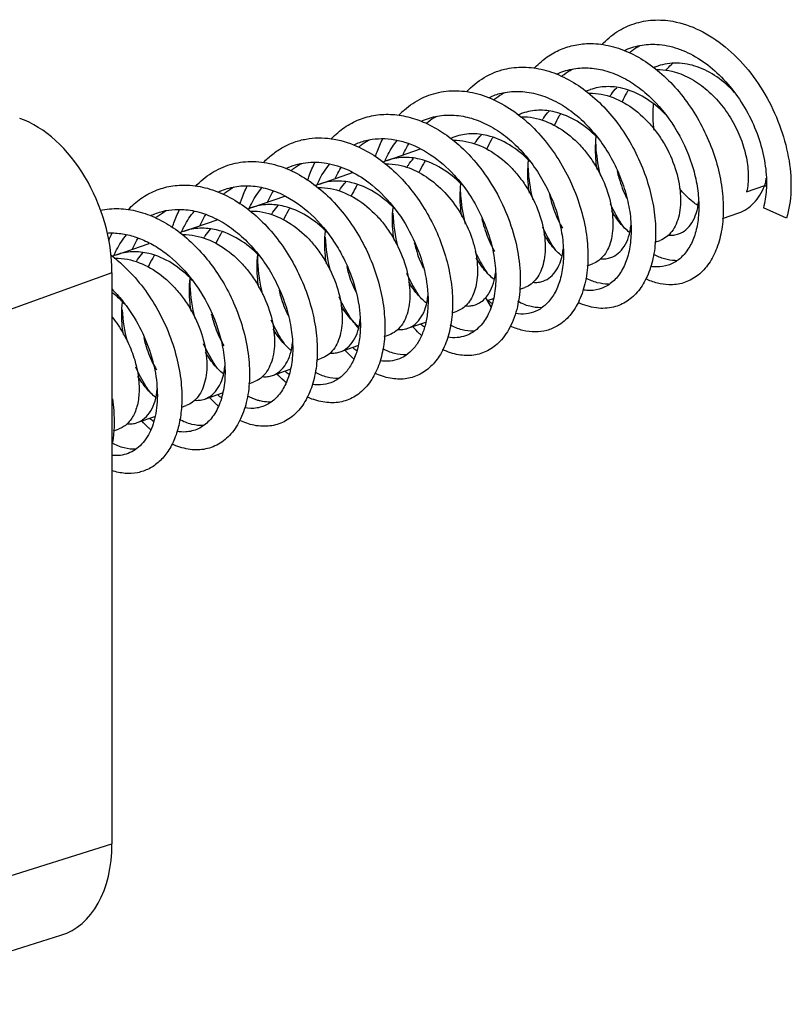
# Model space of a CAD drawing. Header units: millimetres. Extents: x 224 to 1420, y -1347 to 980.
# Tile 16 of 65: x 634 to 652, y -713 to -690. Entities that reach past the tile are written whole.
import ezdxf

# ---------------------------------------------------------------- set-up
doc = ezdxf.new("R2010")
doc.units = ezdxf.units.MM
doc.header["$LTSCALE"] = 77.505185
doc.layers.get('0').update_dxf_attribs({"linetype": 'CONTINUOUS'})

msp = doc.modelspace()

# ---------------------------------------------------------------- linework, layer by layer
at = {"color": 6, "linetype": 'CONTINUOUS'}
for p, q in [((642.321, -693.387), (643.086, -693.12)), ((640.766, -693.929), (641.527, -693.664)), ((639.21, -694.471), (639.969, -694.207)), ((650.029, -694.724), (650.4, -694.595)), ((637.655, -695.013), (638.411, -694.75)), ((636.099, -695.556), (636.854, -695.293)), ((648.471, -695.267), (648.593, -695.225)), ((646.917, -695.809), (647.037, -695.767)), ((635.996, -695.972), (630.947, -697.786)), ((635.996, -695.972), (635.996, -709.095)), ((645.368, -696.349), (645.481, -696.309)), ((644.62, -696.61), (644.766, -696.559)), ((643.811, -696.892), (643.926, -696.852)), ((642.794, -697.246), (643.208, -697.102)), ((642.25, -697.436), (642.37, -697.394)), ((641.239, -697.788), (641.65, -697.645)), ((640.693, -697.979), (640.815, -697.936)), ((639.683, -698.331), (640.092, -698.188)), ((639.14, -698.52), (639.259, -698.478)), ((638.127, -698.873), (638.535, -698.731)), ((637.592, -699.06), (637.703, -699.021)), ((637.595, -699.038), (637.594, -699.044)), ((637.595, -699.038), (637.595, -699.044)), ((636.572, -699.415), (636.978, -699.274)), ((636.032, -699.603), (636.148, -699.563)), ((630.947, -710.679), (635.996, -709.095)), ((629.769, -712.787), (634.823, -711.201))]:
    msp.add_line(p, q, dxfattribs=at)
at = {"color": 7, "linetype": 'CONTINUOUS'}
for p, q in [((644.014, -693.929), (644.015, -693.925)), ((644.019, -693.93), (644.019, -693.927)), ((650.582, -694.111), (650.997, -693.967)), ((651, -693.957), (651.033, -693.988)), ((651.502, -694.712), (650.968, -694.479)), ((644.583, -696.546), (644.701, -696.751)), ((638.027, -698.897), (638.127, -698.873))]:
    msp.add_line(p, q, dxfattribs=at)
at = {"color": 6, "linetype": 'CONTINUOUS'}
for centre, radius, start, end in [((648.946, -692.372), 1.222, 109.2176, 114.0525), ((645.772, -693.216), 1.577, 121.236, 129.3982), ((645.735, -693.159), 1.509, 118.3749, 121.1716), ((647.391, -692.914), 1.222, 109.2303, 113.8492), ((644.017, -693.691), 1.959, 131.4849, 136.3699), ((644.216, -693.757), 1.576, 121.2938, 129.3158), ((644.18, -693.702), 1.51, 118.303, 121.2299), ((645.836, -693.457), 1.223, 109.231, 114.2024), ((644.28, -693.999), 1.223, 109.2314, 114.3063), ((649.582, -693.639), 1.461, 349.2562, 353.7425), ((646.222, -694.453), 3.774, 182.2029, 194.2455), ((648.448, -693.714), 2.433, 206.0845, 210.4185), ((638.43, -696.283), 2.726, 153.2531, 157.327), ((646.901, -694.252), 2.442, 205.9846, 210.1117), ((648.949, -694.833), 0.854, 269.4681, 271.8178), ((647.394, -695.38), 0.85, 270.756, 271.1972), ((641.156, -697.399), 1.573, 244.7494, 249.9772)]:
    msp.add_arc(centre, radius, start, end, dxfattribs=at)
at = {"color": 7, "linetype": 'CONTINUOUS'}
for centre, radius, start, end in [((645.299, -693.282), 1.482, 104.1478, 115.5705), ((649.7, -693.125), 2.59, 173.6439, 173.8128), ((642.724, -694.542), 1.223, 109.231, 114.1951), ((644.412, -694.361), 2.353, 154.9341, 155.9353), ((648.145, -693.667), 2.59, 173.6566, 173.844), ((641.169, -695.084), 1.223, 109.2296, 113.8718), ((649.998, -693.563), 1.077, 338.5165, 341.1586), ((650.35, -693.089), 1.603, 236.2391, 236.8714), ((639.613, -695.626), 1.223, 109.2301, 113.9412), ((645.036, -694.752), 2.592, 173.685, 173.8526), ((638.057, -696.168), 1.223, 109.2311, 114.2381), ((643.479, -695.294), 2.592, 173.6742, 173.8293), ((644.669, -694.995), 3.776, 182.4003, 194.2448), ((636.502, -696.711), 1.223, 109.2313, 114.2991), ((642.932, -695.547), 3.595, 180.0622, 182.5439), ((641.922, -695.836), 2.59, 173.6469, 173.8093), ((643.116, -695.537), 3.779, 182.5775, 194.2593), ((641.384, -696.089), 3.602, 180.1187, 182.7605), ((641.589, -696.074), 3.808, 182.8323, 194.3808), ((640.366, -696.379), 2.59, 173.6106, 173.8613), ((638.811, -696.921), 2.59, 173.585, 173.8567), ((634.357, -698.5), 2.649, 42.7226, 42.9728), ((645.775, -695.216), 1.792, 231.1117, 234.3261), ((640.034, -696.616), 3.809, 183.0476, 194.1952), ((643.707, -695.532), 2.671, 214.8095, 220.0621), ((644.22, -695.757), 1.794, 231.1194, 234.3049), ((640.676, -696.422), 2.439, 206.0002, 210.2085), ((642.665, -696.299), 1.795, 231.1143, 234.2927), ((639.114, -696.967), 2.432, 206.1252, 210.418), ((641.11, -696.84), 1.795, 231.0958, 234.2896), ((639.555, -697.382), 1.796, 231.0629, 234.2962), ((637.999, -697.924), 1.796, 231.0164, 234.3134)]:
    msp.add_arc(centre, radius, start, end, dxfattribs=at)
at = {"color": 6, "linetype": 'CONTINUOUS'}
for centre, major_axis, ratio, start_param, end_param in [((633.874, -695.233), (-0.987, 2.833), 0.662925, -2.054607, -0.484115), ((633.874, -708.354), (-0.988, 2.833), 0.662592, -3.162449, -2.055355)]:
    msp.add_ellipse(centre, major_axis=major_axis, ratio=ratio, start_param=start_param, end_param=end_param, dxfattribs=at)
for points, knots in [([(647.256, -690.724), (647.359, -690.614), (647.588, -690.419), (647.993, -690.225), (648.435, -690.142), (648.737, -690.162), (648.886, -690.189)], [0, 0, 0, 0, 0.253147, 0.498928, 0.745281, 1, 1, 1, 1]), ([(648.886, -690.189), (649.098, -690.227), (649.529, -690.376), (650.117, -690.766), (650.64, -691.3), (651.071, -691.942), (651.388, -692.649), (651.575, -693.374), (651.624, -694.069), (651.56, -694.512), (651.502, -694.712)], [0, 0, 0, 0, 0.112793, 0.235076, 0.365696, 0.501354, 0.637449, 0.768898, 0.890928, 1, 1, 1, 1]), ([(645.693, -691.274), (645.775, -691.186), (645.953, -691.026), (646.26, -690.844), (646.594, -690.731), (646.828, -690.703), (646.945, -690.7)], [0, 0, 0, 0, 0.255897, 0.504587, 0.750888, 1, 1, 1, 1]), ([(646.945, -690.7), (647.098, -690.697), (647.414, -690.73), (647.879, -690.887), (648.329, -691.145), (648.9, -691.616), (649.371, -692.229), (649.718, -692.921), (649.909, -693.465), (650.024, -694.009), (650.059, -694.533), (650.016, -695.017), (649.897, -695.443), (649.707, -695.797), (649.45, -696.061), (649.136, -696.221), (648.907, -696.249), (648.793, -696.245)], [0, 0, 0, 0, 0.059116, 0.121646, 0.188128, 0.258407, 0.406649, 0.482363, 0.556958, 0.628856, 0.696624, 0.759135, 0.815752, 0.866568, 0.912647, 0.956153, 1, 1, 1, 1]), ([(647.892, -690.906), (647.91, -690.891), (647.986, -690.832), (648.067, -690.781), (648.129, -690.747)], [0, 0, 0, 0, 0.252373, 1, 1, 1, 1]), ([(644.145, -691.808), (644.264, -691.682), (644.532, -691.462), (644.854, -691.33), (645.018, -691.291)], [0, 0, 0, 0, 0.507172, 1, 1, 1, 1]), ([(645.018, -691.291), (645.162, -691.256), (645.466, -691.224), (645.931, -691.289), (646.394, -691.463), (647.003, -691.835), (647.529, -692.376), (647.945, -693.019), (648.197, -693.547), (648.376, -694.092), (648.479, -694.634), (648.502, -695.153), (648.447, -695.629), (648.317, -696.046), (648.115, -696.386), (647.849, -696.635), (647.634, -696.731), (647.525, -696.758)], [0, 0, 0, 0, 0.056552, 0.115485, 0.177923, 0.244289, 0.38686, 0.461462, 0.536284, 0.609755, 0.680326, 0.746614, 0.807568, 0.862654, 0.912095, 0.957113, 1, 1, 1, 1]), ([(646.329, -691.454), (646.348, -691.438), (646.426, -691.378), (646.508, -691.325), (646.573, -691.29)], [0, 0, 0, 0, 0.252465, 1, 1, 1, 1]), ([(650.303, -691.822), (650.181, -691.69), (649.917, -691.456), (649.466, -691.217), (649.066, -691.137), (648.759, -691.157), (648.614, -691.193), (648.544, -691.218)], [0, 0, 0, 0, 0.275329, 0.533261, 0.772376, 0.887037, 1, 1, 1, 1]), ([(647.734, -691.731), (647.609, -691.702), (647.356, -691.673), (647.105, -691.719), (646.988, -691.76)], [0, 0, 0, 0, 0.509636, 1, 1, 1, 1]), ([(648.708, -692.323), (648.57, -692.179), (648.271, -691.932), (647.913, -691.775), (647.734, -691.731)], [0, 0, 0, 0, 0.519373, 1, 1, 1, 1]), ([(642.72, -692.224), (642.838, -692.119), (643.102, -691.94), (643.557, -691.79), (644.045, -691.771), (644.543, -691.879), (645.032, -692.107), (645.494, -692.443), (645.915, -692.87), (646.278, -693.369), (646.571, -693.92), (646.785, -694.499), (646.912, -695.079), (646.95, -695.637), (646.898, -696.15), (646.76, -696.595), (646.542, -696.954), (646.34, -697.13), (646.232, -697.192)], [0, 0, 0, 0, 0.056483, 0.112046, 0.168784, 0.228459, 0.292097, 0.359869, 0.431191, 0.504903, 0.579456, 0.653099, 0.724056, 0.790711, 0.851807, 0.90669, 0.955604, 1, 1, 1, 1]), ([(647.858, -691.777), (647.845, -691.797), (647.793, -691.883), (647.748, -691.972), (647.718, -692.041)], [0, 0, 0, 0, 0.245774, 1, 1, 1, 1]), ([(641.04, -692.886), (641.131, -692.79), (641.33, -692.618), (641.676, -692.433), (642.053, -692.331), (642.45, -692.317), (642.857, -692.388), (643.261, -692.541), (643.653, -692.77), (643.895, -692.965), (644.012, -693.072)], [0, 0, 0, 0, 0.119378, 0.235407, 0.350899, 0.468767, 0.591475, 0.720647, 0.85692, 1, 1, 1, 1]), ([(646.178, -692.274), (646.054, -692.244), (645.8, -692.215), (645.549, -692.262), (645.433, -692.302)], [0, 0, 0, 0, 0.509636, 1, 1, 1, 1]), ([(646.305, -692.315), (646.292, -692.336), (646.238, -692.422), (646.193, -692.513), (646.162, -692.583)], [0, 0, 0, 0, 0.245704, 1, 1, 1, 1]), ([(647.15, -692.862), (647.012, -692.719), (646.714, -692.473), (646.357, -692.317), (646.178, -692.274)], [0, 0, 0, 0, 0.519351, 1, 1, 1, 1]), ([(639.476, -693.437), (639.543, -693.366), (639.685, -693.235), (639.923, -693.076), (640.182, -692.959), (640.456, -692.888), (640.741, -692.861), (641.138, -692.887), (641.431, -692.975), (641.618, -693.057)], [0, 0, 0, 0, 0.125479, 0.247825, 0.368495, 0.48912, 0.611332, 0.736604, 1, 1, 1, 1]), ([(644.622, -692.816), (644.498, -692.786), (644.245, -692.758), (643.993, -692.804), (643.877, -692.844)], [0, 0, 0, 0, 0.509635, 1, 1, 1, 1]), ([(644.749, -692.858), (644.736, -692.879), (644.683, -692.965), (644.637, -693.056), (644.607, -693.126)], [0, 0, 0, 0, 0.245713, 1, 1, 1, 1]), ([(645.599, -693.409), (645.46, -693.265), (645.161, -693.017), (644.802, -692.859), (644.622, -692.816)], [0, 0, 0, 0, 0.519417, 1, 1, 1, 1]), ([(641.618, -693.057), (641.931, -693.193), (642.371, -693.5), (642.857, -694.023), (643.29, -694.637), (643.604, -695.326), (643.779, -696.04), (643.834, -696.556), (643.815, -697.039), (643.723, -697.473), (643.563, -697.843), (643.338, -698.134), (643.055, -698.333), (642.729, -698.427), (642.378, -698.409), (642.151, -698.331), (642.039, -698.278)], [0, 0, 0, 0, 0.138293, 0.212708, 0.289185, 0.442463, 0.516534, 0.586862, 0.65227, 0.711983, 0.76583, 0.81447, 0.859573, 0.903714, 0.949751, 1, 1, 1, 1]), ([(642.051, -693.298), (642.062, -693.262), (642.111, -693.119), (642.171, -692.98), (642.222, -692.88)], [0, 0, 0, 0, 0.255011, 1, 1, 1, 1]), ([(642.691, -693.246), (642.701, -693.225), (642.738, -693.145), (642.781, -693.066), (642.815, -693.009)], [0, 0, 0, 0, 0.253483, 1, 1, 1, 1]), ([(644.012, -693.072), (644.18, -693.226), (644.491, -693.57), (644.869, -694.157), (645.153, -694.795), (645.331, -695.449), (645.398, -696.085), (645.351, -696.668), (645.196, -697.168), (645.014, -697.444), (644.908, -697.553)], [0, 0, 0, 0, 0.137303, 0.278685, 0.420179, 0.557489, 0.686541, 0.804076, 0.908339, 1, 1, 1, 1]), ([(647.228, -693.744), (647.179, -693.545), (647.134, -693.275), (647.118, -693.003), (647.117, -692.935)], [0, 0, 0, 0, 0.750529, 1, 1, 1, 1]), ([(637.915, -693.985), (638.025, -693.867), (638.271, -693.659), (638.71, -693.459), (639.19, -693.389), (639.513, -693.429), (639.673, -693.468)], [0, 0, 0, 0, 0.252193, 0.496917, 0.743301, 1, 1, 1, 1]), ([(639.673, -693.468), (639.832, -693.506), (640.15, -693.621), (640.597, -693.89), (641.015, -694.246), (641.517, -694.823), (641.902, -695.506), (642.147, -696.235), (642.253, -696.778), (642.28, -697.299), (642.229, -697.777), (642.102, -698.197), (641.904, -698.541), (641.64, -698.795), (641.321, -698.943), (640.967, -698.973), (640.732, -698.919), (640.617, -698.877)], [0, 0, 0, 0, 0.063791, 0.131602, 0.203208, 0.277813, 0.430569, 0.505951, 0.578433, 0.646588, 0.709318, 0.766046, 0.816957, 0.863253, 0.907234, 0.95189, 1, 1, 1, 1]), ([(640.493, -693.848), (640.504, -693.811), (640.553, -693.668), (640.612, -693.529), (640.663, -693.429)], [0, 0, 0, 0, 0.254999, 1, 1, 1, 1]), ([(643.194, -693.399), (643.181, -693.42), (643.127, -693.507), (643.081, -693.598), (643.051, -693.668)], [0, 0, 0, 0, 0.2457, 1, 1, 1, 1]), ([(645.674, -694.293), (645.625, -694.095), (645.579, -693.826), (645.563, -693.554), (645.561, -693.487)], [0, 0, 0, 0, 0.750472, 1, 1, 1, 1]), ([(647.605, -693.624), (647.617, -693.679), (647.672, -693.895), (647.751, -694.104), (647.825, -694.252)], [0, 0, 0, 0, 0.25693, 1, 1, 1, 1]), ([(636.369, -694.517), (636.457, -694.424), (636.65, -694.255), (636.985, -694.07), (637.35, -693.965), (637.603, -693.95), (637.73, -693.955)], [0, 0, 0, 0, 0.255065, 0.502935, 0.749266, 1, 1, 1, 1]), ([(637.73, -693.955), (637.885, -693.961), (638.203, -694.014), (638.665, -694.199), (639.109, -694.482), (639.665, -694.98), (640.117, -695.613), (640.441, -696.316), (640.613, -696.862), (640.707, -697.403), (640.722, -697.918), (640.668, -698.32), (640.584, -698.609), (640.481, -698.86), (640.312, -699.129), (640.038, -699.367), (639.713, -699.497), (639.481, -699.505), (639.367, -699.492)], [0, 0, 0, 0, 0.060113, 0.123864, 0.191601, 0.263007, 0.412638, 0.488458, 0.562734, 0.633906, 0.700601, 0.761798, 0.790197, 0.817106, 0.86669, 0.911988, 0.955428, 1, 1, 1, 1]), ([(638.936, -694.392), (638.948, -694.356), (638.996, -694.214), (639.055, -694.075), (639.105, -693.975)], [0, 0, 0, 0, 0.254959, 1, 1, 1, 1]), ([(644.124, -694.855), (644.073, -694.656), (644.026, -694.385), (644.008, -694.112), (644.006, -694.044)], [0, 0, 0, 0, 0.750363, 1, 1, 1, 1]), ([(646.049, -694.167), (646.061, -694.221), (646.115, -694.432), (646.192, -694.638), (646.264, -694.783)], [0, 0, 0, 0, 0.256729, 1, 1, 1, 1]), ([(647.766, -694.93), (647.736, -694.888), (647.617, -694.714), (647.516, -694.527), (647.45, -694.381)], [0, 0, 0, 0, 0.241517, 1, 1, 1, 1]), ([(649.017, -695.077), (649.078, -695.056), (649.198, -694.986), (649.338, -694.819), (649.435, -694.598), (649.468, -694.431), (649.478, -694.342)], [0, 0, 0, 0, 0.213663, 0.444671, 0.705031, 1, 1, 1, 1]), ([(635.728, -694.534), (635.866, -694.504), (636.157, -694.479), (636.6, -694.545), (637.041, -694.709), (637.624, -695.056), (638.267, -695.691), (638.641, -696.322), (638.791, -696.662)], [0, 0, 0, 0, 0.105935, 0.216256, 0.33284, 0.456422, 0.721539, 1, 1, 1, 1]), ([(637.381, -694.932), (637.393, -694.896), (637.441, -694.753), (637.501, -694.615), (637.551, -694.515)], [0, 0, 0, 0, 0.254977, 1, 1, 1, 1]), ([(644.498, -694.727), (644.51, -694.78), (644.562, -694.983), (644.637, -695.181), (644.706, -695.321)], [0, 0, 0, 0, 0.256591, 1, 1, 1, 1]), ([(647.461, -695.619), (647.523, -695.598), (647.643, -695.528), (647.783, -695.36), (647.88, -695.139), (647.913, -694.972), (647.923, -694.882)], [0, 0, 0, 0, 0.213548, 0.444505, 0.704905, 1, 1, 1, 1]), ([(646.199, -695.456), (646.171, -695.416), (646.056, -695.247), (645.959, -695.066), (645.895, -694.924)], [0, 0, 0, 0, 0.241867, 1, 1, 1, 1]), ([(648.787, -695.105), (648.827, -695.108), (648.905, -695.107), (648.981, -695.09), (649.017, -695.077)], [0, 0, 0, 0, 0.507451, 1, 1, 1, 1]), ([(642.944, -695.277), (642.956, -695.328), (643.007, -695.526), (643.08, -695.719), (643.147, -695.856)], [0, 0, 0, 0, 0.256428, 1, 1, 1, 1]), ([(635.967, -695.561), (636.07, -695.638), (636.477, -695.982), (636.808, -696.412), (637.01, -696.761)], [0, 0, 0, 0, 0.241216, 1, 1, 1, 1]), ([(644.625, -695.972), (644.599, -695.934), (644.495, -695.778), (644.406, -695.612), (644.347, -695.483)], [0, 0, 0, 0, 0.242618, 1, 1, 1, 1]), ([(645.906, -696.162), (645.967, -696.14), (646.088, -696.07), (646.227, -695.902), (646.325, -695.68), (646.358, -695.512), (646.368, -695.422)], [0, 0, 0, 0, 0.213438, 0.444352, 0.704794, 1, 1, 1, 1]), ([(648.941, -695.688), (648.859, -695.687), (648.687, -695.661), (648.527, -695.595), (648.447, -695.553)], [0, 0, 0, 0, 0.478066, 1, 1, 1, 1]), ([(647.23, -695.647), (647.269, -695.65), (647.348, -695.65), (647.425, -695.632), (647.461, -695.619)], [0, 0, 0, 0, 0.50755, 1, 1, 1, 1]), ([(643.063, -696.505), (643.035, -696.465), (642.927, -696.299), (642.834, -696.123), (642.773, -695.986)], [0, 0, 0, 0, 0.242391, 1, 1, 1, 1]), ([(645.674, -696.189), (645.714, -696.192), (645.793, -696.192), (645.869, -696.174), (645.906, -696.162)], [0, 0, 0, 0, 0.507552, 1, 1, 1, 1]), ([(647.405, -696.23), (647.319, -696.231), (647.138, -696.206), (646.97, -696.137), (646.887, -696.093)], [0, 0, 0, 0, 0.47715, 1, 1, 1, 1]), ([(648.793, -696.245), (648.705, -696.243), (648.522, -696.215), (648.348, -696.151), (648.262, -696.11)], [0, 0, 0, 0, 0.482086, 1, 1, 1, 1]), ([(638.791, -696.662), (638.954, -697.031), (639.124, -697.607), (639.171, -698.369), (639.116, -698.879), (638.975, -699.322), (638.754, -699.678), (638.458, -699.928), (638.222, -700.01), (638.104, -700.029)], [0, 0, 0, 0, 0.312056, 0.456046, 0.587911, 0.706293, 0.811811, 0.907722, 1, 1, 1, 1]), ([(644.123, -696.731), (644.162, -696.735), (644.239, -696.734), (644.314, -696.716), (644.35, -696.704)], [0, 0, 0, 0, 0.507286, 1, 1, 1, 1]), ([(644.35, -696.704), (644.394, -696.689), (644.479, -696.645), (644.551, -696.582), (644.583, -696.546)], [0, 0, 0, 0, 0.489483, 1, 1, 1, 1]), ([(645.857, -696.772), (645.769, -696.774), (645.584, -696.749), (645.412, -696.678), (645.327, -696.632)], [0, 0, 0, 0, 0.47664, 1, 1, 1, 1]), ([(647.525, -696.758), (647.461, -696.774), (647.329, -696.793), (647.049, -696.781), (646.842, -696.716), (646.71, -696.654)], [0, 0, 0, 0, 0.234794, 0.477266, 1, 1, 1, 1]), ([(637.01, -696.761), (637.217, -697.118), (637.453, -697.691), (637.596, -698.473), (637.607, -698.855), (637.595, -699.038)], [0, 0, 0, 0, 0.520991, 0.768725, 1, 1, 1, 1]), ([(644.306, -697.314), (644.218, -697.317), (644.03, -697.292), (643.857, -697.22), (643.771, -697.174)], [0, 0, 0, 0, 0.476445, 1, 1, 1, 1]), ([(643.109, -697.41), (643.092, -697.395), (643.024, -697.333), (642.959, -697.267), (642.912, -697.216)], [0, 0, 0, 0, 0.244939, 1, 1, 1, 1]), ([(646.232, -697.192), (646.156, -697.237), (645.99, -697.307), (645.717, -697.342), (645.431, -697.306), (645.246, -697.239), (645.154, -697.196)], [0, 0, 0, 0, 0.236782, 0.476328, 0.728281, 1, 1, 1, 1]), ([(644.908, -697.553), (644.827, -697.636), (644.642, -697.777), (644.307, -697.883), (643.945, -697.871), (643.71, -697.791), (643.595, -697.737)], [0, 0, 0, 0, 0.244672, 0.482417, 0.729669, 1, 1, 1, 1]), ([(641.556, -697.954), (641.539, -697.939), (641.469, -697.876), (641.403, -697.81), (641.355, -697.758)], [0, 0, 0, 0, 0.244853, 1, 1, 1, 1]), ([(640.002, -698.498), (639.985, -698.483), (639.914, -698.419), (639.846, -698.35), (639.797, -698.297)], [0, 0, 0, 0, 0.244735, 1, 1, 1, 1]), ([(636.007, -698.868), (636.02, -698.956), (636.057, -699.289), (636.047, -699.628), (636.006, -699.871)], [0, 0, 0, 0, 0.264608, 1, 1, 1, 1]), ([(638.444, -699.039), (638.427, -699.023), (638.355, -698.958), (638.287, -698.89), (638.238, -698.836)], [0, 0, 0, 0, 0.24473, 1, 1, 1, 1]), ([(637.595, -699.044), (637.586, -699.176), (637.553, -699.428), (637.449, -699.778), (637.295, -700.077), (637.096, -700.315), (636.855, -700.485), (636.583, -700.579), (636.289, -700.593), (636.093, -700.551), (635.996, -700.519)], [0, 0, 0, 0, 0.154789, 0.297055, 0.42705, 0.546449, 0.658555, 0.768088, 0.88034, 1, 1, 1, 1]), ([(636.886, -699.578), (636.869, -699.563), (636.8, -699.501), (636.735, -699.435), (636.687, -699.383)], [0, 0, 0, 0, 0.244923, 1, 1, 1, 1]), ([(639.367, -699.492), (639.331, -699.488), (639.181, -699.464), (639.037, -699.414), (638.933, -699.365)], [0, 0, 0, 0, 0.239492, 1, 1, 1, 1]), ([(638.104, -700.029), (637.986, -700.048), (637.732, -700.042), (637.493, -699.962), (637.375, -699.907)], [0, 0, 0, 0, 0.47748, 1, 1, 1, 1])]:
    msp.add_open_spline(points, degree=3, knots=knots, dxfattribs=at)
at = {"color": 7, "linetype": 'CONTINUOUS'}
for points, knots in [([(647.766, -690.864), (647.881, -690.808), (648.129, -690.726), (648.39, -690.711), (648.52, -690.719)], [0, 0, 0, 0, 0.495492, 1, 1, 1, 1]), ([(648.52, -690.719), (648.681, -690.728), (649.012, -690.798), (649.481, -691.026), (649.918, -691.365), (650.304, -691.795), (650.621, -692.291), (650.858, -692.827), (651.004, -693.373), (651.039, -693.739), (651.039, -693.915)], [0, 0, 0, 0, 0.109482, 0.226757, 0.351939, 0.483284, 0.617713, 0.751351, 0.88007, 1, 1, 1, 1]), ([(646.21, -691.406), (646.321, -691.352), (646.56, -691.272), (646.812, -691.254), (646.938, -691.26)], [0, 0, 0, 0, 0.49589, 1, 1, 1, 1]), ([(646.938, -691.26), (647.066, -691.265), (647.329, -691.308), (647.712, -691.456), (648.081, -691.681), (648.545, -692.078), (649.022, -692.707), (649.332, -693.431), (649.461, -694.025), (649.494, -694.446), (649.464, -694.835), (649.375, -695.177), (649.229, -695.462), (649.03, -695.677), (648.786, -695.81), (648.606, -695.836), (648.517, -695.836)], [0, 0, 0, 0, 0.061122, 0.125634, 0.193845, 0.265459, 0.415033, 0.564755, 0.636088, 0.703125, 0.764805, 0.820534, 0.870394, 0.915403, 0.957646, 1, 1, 1, 1]), ([(648.733, -691.313), (648.744, -691.299), (648.788, -691.245), (648.838, -691.196), (648.878, -691.162)], [0, 0, 0, 0, 0.255314, 1, 1, 1, 1]), ([(648.496, -691.297), (648.526, -691.296), (648.65, -691.297), (648.774, -691.315), (648.865, -691.337)], [0, 0, 0, 0, 0.24579, 1, 1, 1, 1]), ([(648.865, -691.337), (649.002, -691.37), (649.275, -691.477), (649.648, -691.73), (649.979, -692.063), (650.253, -692.455), (650.458, -692.881), (650.586, -693.314), (650.634, -693.727), (650.61, -693.991), (650.582, -694.111)], [0, 0, 0, 0, 0.119056, 0.245913, 0.378953, 0.514873, 0.649381, 0.777794, 0.895756, 1, 1, 1, 1]), ([(647.436, -691.921), (647.448, -691.903), (647.497, -691.831), (647.552, -691.763), (647.596, -691.715)], [0, 0, 0, 0, 0.253952, 1, 1, 1, 1]), ([(644.937, -691.846), (645.064, -691.814), (645.335, -691.783), (645.748, -691.841), (646.159, -691.997), (646.695, -692.33), (647.154, -692.813), (647.509, -693.382), (647.718, -693.845), (647.86, -694.317), (647.931, -694.78), (647.93, -695.214), (647.86, -695.602), (647.723, -695.929), (647.523, -696.181), (647.268, -696.341), (647.076, -696.377), (646.981, -696.378)], [0, 0, 0, 0, 0.058571, 0.119569, 0.184155, 0.252713, 0.399268, 0.475334, 0.550999, 0.624518, 0.694221, 0.758688, 0.816961, 0.868799, 0.915003, 0.957672, 1, 1, 1, 1]), ([(646.95, -691.839), (646.979, -691.839), (647.1, -691.84), (647.221, -691.858), (647.309, -691.879)], [0, 0, 0, 0, 0.245883, 1, 1, 1, 1]), ([(647.309, -691.879), (647.493, -691.923), (647.859, -692.086), (648.244, -692.41), (648.512, -692.73), (648.746, -693.083), (648.958, -693.551), (649.062, -694.037), (649.068, -694.4), (649.036, -694.639), (648.971, -694.848), (648.874, -695.02), (648.748, -695.151), (648.645, -695.207), (648.593, -695.225)], [0, 0, 0, 0, 0.131942, 0.274677, 0.348871, 0.423651, 0.570387, 0.706146, 0.767577, 0.823733, 0.874382, 0.919835, 0.961105, 1, 1, 1, 1]), ([(648.457, -692.691), (648.45, -692.64), (648.427, -692.44), (648.428, -692.237), (648.444, -692.089)], [0, 0, 0, 0, 0.257689, 1, 1, 1, 1]), ([(643.113, -692.484), (643.228, -692.43), (643.475, -692.351), (643.869, -692.331), (644.273, -692.407), (644.671, -692.575), (645.051, -692.826), (645.524, -693.262), (645.903, -693.807), (646.17, -694.408), (646.306, -694.869), (646.375, -695.32), (646.375, -695.744), (646.309, -696.125), (646.18, -696.448), (645.991, -696.7), (645.826, -696.814), (645.74, -696.852)], [0, 0, 0, 0, 0.056753, 0.114587, 0.175046, 0.239068, 0.306875, 0.37803, 0.525829, 0.59993, 0.671907, 0.740207, 0.803511, 0.860914, 0.912157, 0.957906, 1, 1, 1, 1]), ([(645.385, -692.382), (645.416, -692.381), (645.539, -692.382), (645.663, -692.4), (645.754, -692.422)], [0, 0, 0, 0, 0.245803, 1, 1, 1, 1]), ([(645.754, -692.422), (645.937, -692.466), (646.303, -692.628), (646.688, -692.952), (646.956, -693.272), (647.19, -693.625), (647.403, -694.093), (647.507, -694.579), (647.512, -694.942), (647.481, -695.181), (647.416, -695.39), (647.318, -695.563), (647.192, -695.693), (647.09, -695.749), (647.037, -695.767)], [0, 0, 0, 0, 0.131936, 0.274672, 0.348866, 0.423645, 0.570377, 0.706136, 0.767572, 0.823733, 0.874386, 0.919838, 0.961108, 1, 1, 1, 1]), ([(645.881, -692.463), (645.893, -692.445), (645.942, -692.373), (645.996, -692.305), (646.04, -692.257)], [0, 0, 0, 0, 0.253955, 1, 1, 1, 1]), ([(644.325, -693.006), (644.337, -692.987), (644.386, -692.915), (644.441, -692.847), (644.485, -692.8)], [0, 0, 0, 0, 0.253958, 1, 1, 1, 1]), ([(647.146, -693.594), (647.136, -693.532), (647.105, -693.284), (647.105, -693.032), (647.125, -692.846)], [0, 0, 0, 0, 0.251395, 1, 1, 1, 1]), ([(641.557, -693.026), (641.644, -692.985), (641.828, -692.92), (642.121, -692.877), (642.423, -692.891), (642.839, -692.984), (643.351, -693.241), (643.7, -693.549), (643.862, -693.726)], [0, 0, 0, 0, 0.112458, 0.225904, 0.342295, 0.463164, 0.720826, 1, 1, 1, 1]), ([(641.667, -693.076), (641.687, -693.061), (641.764, -693.001), (641.846, -692.948), (641.911, -692.914)], [0, 0, 0, 0, 0.252433, 1, 1, 1, 1]), ([(642.281, -693.364), (642.3, -693.324), (642.378, -693.168), (642.475, -693.022), (642.557, -692.922)], [0, 0, 0, 0, 0.257111, 1, 1, 1, 1]), ([(643.824, -692.924), (643.855, -692.923), (643.98, -692.924), (644.106, -692.942), (644.198, -692.964)], [0, 0, 0, 0, 0.245752, 1, 1, 1, 1]), ([(644.198, -692.964), (644.381, -693.008), (644.747, -693.17), (645.133, -693.495), (645.401, -693.815), (645.635, -694.167), (645.847, -694.636), (645.951, -695.121), (645.957, -695.484), (645.925, -695.723), (645.86, -695.932), (645.763, -696.105), (645.636, -696.235), (645.534, -696.291), (645.481, -696.309)], [0, 0, 0, 0, 0.131947, 0.274695, 0.34889, 0.423666, 0.570384, 0.706138, 0.767574, 0.823735, 0.874388, 0.91984, 0.961109, 1, 1, 1, 1]), ([(643.067, -693.358), (642.942, -693.328), (642.689, -693.3), (642.438, -693.346), (642.321, -693.387)], [0, 0, 0, 0, 0.509642, 1, 1, 1, 1]), ([(639.993, -693.572), (640.064, -693.539), (640.212, -693.482), (640.525, -693.416), (640.944, -693.43), (641.443, -693.593), (641.75, -693.782), (641.898, -693.894)], [0, 0, 0, 0, 0.116022, 0.232488, 0.471487, 0.726217, 1, 1, 1, 1]), ([(640.112, -693.618), (640.132, -693.602), (640.209, -693.542), (640.292, -693.49), (640.357, -693.455)], [0, 0, 0, 0, 0.252439, 1, 1, 1, 1]), ([(640.708, -693.944), (640.728, -693.9), (640.81, -693.73), (640.913, -693.571), (641.002, -693.463)], [0, 0, 0, 0, 0.257699, 1, 1, 1, 1]), ([(641.136, -693.788), (641.145, -693.768), (641.183, -693.687), (641.226, -693.608), (641.26, -693.551)], [0, 0, 0, 0, 0.253505, 1, 1, 1, 1]), ([(642.269, -693.466), (642.3, -693.465), (642.425, -693.466), (642.55, -693.484), (642.642, -693.506)], [0, 0, 0, 0, 0.24575, 1, 1, 1, 1]), ([(642.642, -693.506), (642.806, -693.545), (643.133, -693.683), (643.563, -694.015), (643.925, -694.447), (644.197, -694.942), (644.363, -695.456), (644.409, -695.878), (644.383, -696.185), (644.324, -696.437), (644.237, -696.607), (644.159, -696.694)], [0, 0, 0, 0, 0.12611, 0.26175, 0.403723, 0.546309, 0.682655, 0.806181, 0.861662, 0.912425, 1, 1, 1, 1]), ([(642.77, -693.547), (642.782, -693.529), (642.831, -693.457), (642.885, -693.389), (642.929, -693.341)], [0, 0, 0, 0, 0.253953, 1, 1, 1, 1]), ([(644.031, -693.938), (643.893, -693.798), (643.597, -693.555), (643.244, -693.401), (643.067, -693.358)], [0, 0, 0, 0, 0.519227, 1, 1, 1, 1]), ([(645.591, -694.138), (645.581, -694.076), (645.549, -693.828), (645.549, -693.576), (645.569, -693.39)], [0, 0, 0, 0, 0.251379, 1, 1, 1, 1]), ([(643.862, -693.726), (644.106, -693.992), (644.411, -694.452), (644.673, -695.118), (644.792, -695.619), (644.83, -696.1), (644.787, -696.537), (644.667, -696.912), (644.53, -697.12), (644.452, -697.203)], [0, 0, 0, 0, 0.285797, 0.427929, 0.564336, 0.691609, 0.807133, 0.909653, 1, 1, 1, 1]), ([(638.436, -694.116), (638.544, -694.064), (638.776, -693.985), (639.148, -693.956), (639.529, -694.014), (639.775, -694.105), (639.896, -694.163)], [0, 0, 0, 0, 0.238874, 0.481484, 0.733869, 1, 1, 1, 1]), ([(638.55, -694.166), (638.57, -694.149), (638.65, -694.087), (638.736, -694.032), (638.803, -693.996)], [0, 0, 0, 0, 0.252552, 1, 1, 1, 1]), ([(639.152, -694.487), (639.172, -694.443), (639.254, -694.272), (639.358, -694.113), (639.448, -694.004)], [0, 0, 0, 0, 0.257739, 1, 1, 1, 1]), ([(641.511, -693.9), (641.387, -693.871), (641.133, -693.842), (640.882, -693.888), (640.766, -693.929)], [0, 0, 0, 0, 0.509655, 1, 1, 1, 1]), ([(641.214, -694.09), (641.226, -694.072), (641.275, -694), (641.329, -693.932), (641.373, -693.885)], [0, 0, 0, 0, 0.253948, 1, 1, 1, 1]), ([(641.638, -693.942), (641.625, -693.963), (641.571, -694.049), (641.526, -694.14), (641.495, -694.21)], [0, 0, 0, 0, 0.245713, 1, 1, 1, 1]), ([(642.489, -694.495), (642.35, -694.351), (642.051, -694.102), (641.691, -693.944), (641.511, -693.9)], [0, 0, 0, 0, 0.519434, 1, 1, 1, 1]), ([(641.898, -693.894), (642.101, -694.048), (642.474, -694.42), (642.898, -695.083), (643.175, -695.807), (643.271, -696.42), (643.255, -696.877), (643.201, -697.18), (643.106, -697.447), (642.973, -697.669), (642.805, -697.842), (642.607, -697.957), (642.385, -698.011), (642.233, -698.005), (642.157, -697.993)], [0, 0, 0, 0, 0.148509, 0.302671, 0.454541, 0.595705, 0.660156, 0.719657, 0.774033, 0.823587, 0.869218, 0.912467, 0.95536, 1, 1, 1, 1]), ([(644.034, -694.674), (644.025, -694.612), (643.993, -694.365), (643.994, -694.114), (644.014, -693.929)], [0, 0, 0, 0, 0.25143, 1, 1, 1, 1]), ([(650.4, -694.595), (650.466, -694.572), (650.593, -694.509), (650.76, -694.367), (650.898, -694.184), (650.967, -694.042), (650.997, -693.967)], [0, 0, 0, 0, 0.232851, 0.473335, 0.727857, 1, 1, 1, 1]), ([(651.039, -693.915), (651.039, -693.965), (651.033, -694.155), (651.005, -694.344), (650.968, -694.479)], [0, 0, 0, 0, 0.263868, 1, 1, 1, 1]), ([(639.58, -694.331), (639.589, -694.311), (639.627, -694.229), (639.67, -694.149), (639.705, -694.092)], [0, 0, 0, 0, 0.253535, 1, 1, 1, 1]), ([(639.896, -694.163), (640.389, -694.397), (640.913, -694.916), (641.328, -695.639), (641.554, -696.158), (641.687, -696.694), (641.713, -697.213), (641.681, -697.564), (641.599, -697.876), (641.47, -698.139), (641.298, -698.346), (641.086, -698.487), (640.846, -698.554), (640.679, -698.548), (640.596, -698.534)], [0, 0, 0, 0, 0.288265, 0.365192, 0.441494, 0.586903, 0.653958, 0.715962, 0.772452, 0.823497, 0.869873, 0.91318, 0.95572, 1, 1, 1, 1]), ([(640.719, -694.008), (640.749, -694.008), (640.873, -694.009), (640.996, -694.027), (641.087, -694.048)], [0, 0, 0, 0, 0.2458, 1, 1, 1, 1]), ([(641.087, -694.048), (641.27, -694.092), (641.636, -694.255), (642.021, -694.579), (642.29, -694.899), (642.523, -695.252), (642.736, -695.72), (642.84, -696.206), (642.845, -696.569), (642.814, -696.808), (642.749, -697.017), (642.652, -697.189), (642.525, -697.32), (642.423, -697.376), (642.37, -697.394)], [0, 0, 0, 0, 0.131948, 0.274697, 0.34889, 0.423665, 0.570391, 0.706148, 0.767581, 0.823738, 0.874386, 0.919835, 0.961105, 1, 1, 1, 1]), ([(649.459, -694.422), (649.421, -694.397), (649.267, -694.284), (649.131, -694.147), (649.039, -694.034)], [0, 0, 0, 0, 0.238918, 1, 1, 1, 1]), ([(639.955, -694.443), (639.831, -694.413), (639.578, -694.384), (639.327, -694.431), (639.21, -694.471)], [0, 0, 0, 0, 0.509642, 1, 1, 1, 1]), ([(639.658, -694.632), (639.67, -694.614), (639.719, -694.542), (639.774, -694.474), (639.818, -694.426)], [0, 0, 0, 0, 0.253956, 1, 1, 1, 1]), ([(640.932, -695.036), (640.794, -694.892), (640.494, -694.644), (640.135, -694.486), (639.955, -694.443)], [0, 0, 0, 0, 0.519407, 1, 1, 1, 1]), ([(636.884, -694.656), (636.971, -694.614), (637.155, -694.548), (637.349, -694.519), (637.446, -694.514)], [0, 0, 0, 0, 0.49791, 1, 1, 1, 1]), ([(636.992, -694.71), (637.012, -694.693), (637.094, -694.63), (637.181, -694.574), (637.249, -694.538)], [0, 0, 0, 0, 0.2526, 1, 1, 1, 1]), ([(637.446, -694.514), (637.579, -694.507), (637.856, -694.527), (638.264, -694.655), (638.659, -694.871), (639.16, -695.273), (639.573, -695.799), (639.875, -696.394), (640.039, -696.86), (640.135, -697.322), (640.161, -697.764), (640.124, -698.109), (640.058, -698.356), (639.975, -698.569), (639.835, -698.797), (639.606, -698.995), (639.329, -699.096), (639.135, -699.092), (639.04, -699.076)], [0, 0, 0, 0, 0.060615, 0.12456, 0.192426, 0.264061, 0.414646, 0.491161, 0.566144, 0.637906, 0.704942, 0.766111, 0.794334, 0.820954, 0.869637, 0.913767, 0.956101, 1, 1, 1, 1]), ([(637.596, -695.031), (637.615, -694.987), (637.697, -694.816), (637.801, -694.657), (637.891, -694.549)], [0, 0, 0, 0, 0.25772, 1, 1, 1, 1]), ([(638.023, -694.875), (638.033, -694.854), (638.072, -694.771), (638.115, -694.691), (638.15, -694.633)], [0, 0, 0, 0, 0.253574, 1, 1, 1, 1]), ([(639.173, -694.55), (639.202, -694.55), (639.323, -694.552), (639.443, -694.569), (639.531, -694.591)], [0, 0, 0, 0, 0.245891, 1, 1, 1, 1]), ([(639.531, -694.591), (639.714, -694.635), (640.08, -694.797), (640.466, -695.121), (640.734, -695.441), (640.968, -695.794), (641.18, -696.262), (641.284, -696.748), (641.29, -697.111), (641.258, -697.35), (641.193, -697.559), (641.096, -697.732), (640.97, -697.862), (640.867, -697.918), (640.815, -697.936)], [0, 0, 0, 0, 0.131945, 0.274685, 0.348878, 0.423658, 0.570392, 0.706151, 0.767582, 0.823736, 0.874383, 0.919834, 0.961105, 1, 1, 1, 1]), ([(640.083, -694.485), (640.069, -694.505), (640.016, -694.591), (639.97, -694.682), (639.94, -694.752)], [0, 0, 0, 0, 0.245712, 1, 1, 1, 1]), ([(642.48, -695.223), (642.47, -695.161), (642.438, -694.913), (642.438, -694.661), (642.458, -694.474)], [0, 0, 0, 0, 0.251385, 1, 1, 1, 1]), ([(647.892, -695.043), (647.813, -694.979), (647.662, -694.825), (647.539, -694.648), (647.482, -694.551)], [0, 0, 0, 0, 0.473234, 1, 1, 1, 1]), ([(635.877, -695.057), (635.984, -695.05), (636.204, -695.059), (636.532, -695.136), (636.857, -695.273), (637.283, -695.535), (637.762, -695.989), (638.058, -696.435), (638.183, -696.675)], [0, 0, 0, 0, 0.108339, 0.221164, 0.339461, 0.463491, 0.726019, 1, 1, 1, 1]), ([(636.039, -695.575), (636.059, -695.531), (636.14, -695.361), (636.243, -695.202), (636.332, -695.095)], [0, 0, 0, 0, 0.257676, 1, 1, 1, 1]), ([(637.605, -695.093), (637.636, -695.092), (637.76, -695.093), (637.884, -695.111), (637.976, -695.133)], [0, 0, 0, 0, 0.245789, 1, 1, 1, 1]), ([(638.4, -694.985), (638.275, -694.955), (638.022, -694.927), (637.771, -694.973), (637.655, -695.013)], [0, 0, 0, 0, 0.509636, 1, 1, 1, 1]), ([(637.976, -695.133), (638.159, -695.177), (638.525, -695.339), (638.91, -695.664), (639.178, -695.983), (639.412, -696.336), (639.625, -696.805), (639.729, -697.29), (639.734, -697.653), (639.703, -697.892), (639.637, -698.101), (639.54, -698.274), (639.414, -698.404), (639.311, -698.46), (639.259, -698.478)], [0, 0, 0, 0, 0.131938, 0.274672, 0.348866, 0.423646, 0.570381, 0.706141, 0.767573, 0.823732, 0.874384, 0.919836, 0.961106, 1, 1, 1, 1]), ([(638.103, -695.174), (638.115, -695.156), (638.163, -695.084), (638.218, -695.017), (638.262, -694.969)], [0, 0, 0, 0, 0.253945, 1, 1, 1, 1]), ([(638.527, -695.027), (638.513, -695.047), (638.46, -695.134), (638.414, -695.224), (638.384, -695.295)], [0, 0, 0, 0, 0.245708, 1, 1, 1, 1]), ([(639.378, -695.58), (639.239, -695.436), (638.94, -695.186), (638.58, -695.028), (638.4, -694.985)], [0, 0, 0, 0, 0.519437, 1, 1, 1, 1]), ([(640.924, -695.766), (640.914, -695.704), (640.882, -695.455), (640.882, -695.202), (640.903, -695.016)], [0, 0, 0, 0, 0.251389, 1, 1, 1, 1]), ([(646.337, -695.585), (646.258, -695.521), (646.106, -695.368), (645.984, -695.19), (645.926, -695.093)], [0, 0, 0, 0, 0.473214, 1, 1, 1, 1]), ([(636.467, -695.419), (636.477, -695.397), (636.516, -695.314), (636.56, -695.232), (636.596, -695.173)], [0, 0, 0, 0, 0.253621, 1, 1, 1, 1]), ([(636.844, -695.527), (636.72, -695.497), (636.467, -695.469), (636.215, -695.515), (636.099, -695.556)], [0, 0, 0, 0, 0.509636, 1, 1, 1, 1]), ([(636.547, -695.717), (636.559, -695.699), (636.608, -695.627), (636.663, -695.559), (636.707, -695.511)], [0, 0, 0, 0, 0.253963, 1, 1, 1, 1]), ([(636.971, -695.569), (636.958, -695.59), (636.904, -695.676), (636.859, -695.767), (636.829, -695.837)], [0, 0, 0, 0, 0.245715, 1, 1, 1, 1]), ([(637.843, -696.144), (637.702, -695.994), (637.397, -695.735), (637.029, -695.572), (636.844, -695.527)], [0, 0, 0, 0, 0.519748, 1, 1, 1, 1]), ([(639.368, -696.307), (639.358, -696.245), (639.327, -695.996), (639.327, -695.743), (639.347, -695.557)], [0, 0, 0, 0, 0.251401, 1, 1, 1, 1]), ([(636.045, -695.635), (636.076, -695.634), (636.202, -695.635), (636.328, -695.653), (636.42, -695.675)], [0, 0, 0, 0, 0.24575, 1, 1, 1, 1]), ([(636.42, -695.675), (636.603, -695.719), (636.969, -695.881), (637.354, -696.206), (637.623, -696.526), (637.856, -696.878), (638.069, -697.347), (638.173, -697.832), (638.179, -698.195), (638.147, -698.435), (638.082, -698.643), (637.985, -698.816), (637.858, -698.947), (637.756, -699.002), (637.703, -699.021)], [0, 0, 0, 0, 0.131933, 0.274666, 0.348858, 0.423634, 0.570362, 0.706118, 0.767555, 0.823715, 0.874369, 0.919822, 0.961089, 1, 1, 1, 1]), ([(644.78, -696.126), (644.699, -696.061), (644.546, -695.905), (644.422, -695.724), (644.364, -695.624)], [0, 0, 0, 0, 0.472959, 1, 1, 1, 1]), ([(641.39, -695.826), (641.401, -695.876), (641.453, -696.071), (641.525, -696.261), (641.59, -696.396)], [0, 0, 0, 0, 0.256359, 1, 1, 1, 1]), ([(644.583, -696.546), (644.614, -696.511), (644.738, -696.341), (644.793, -696.13), (644.812, -695.968)], [0, 0, 0, 0, 0.222181, 1, 1, 1, 1]), ([(648.517, -695.836), (648.505, -695.835), (648.458, -695.834), (648.411, -695.829), (648.376, -695.823)], [0, 0, 0, 0, 0.246362, 1, 1, 1, 1]), ([(637.813, -696.85), (637.803, -696.788), (637.771, -696.54), (637.771, -696.288), (637.791, -696.102)], [0, 0, 0, 0, 0.251368, 1, 1, 1, 1]), ([(643.226, -696.67), (643.147, -696.606), (642.995, -696.453), (642.873, -696.276), (642.816, -696.179)], [0, 0, 0, 0, 0.473246, 1, 1, 1, 1]), ([(636.295, -696.694), (636.272, -696.669), (636.178, -696.572), (636.076, -696.482), (635.996, -696.42)], [0, 0, 0, 0, 0.253355, 1, 1, 1, 1]), ([(635.997, -696.346), (636.026, -696.376), (636.141, -696.496), (636.246, -696.625), (636.321, -696.725)], [0, 0, 0, 0, 0.247359, 1, 1, 1, 1]), ([(639.835, -696.372), (639.847, -696.423), (639.899, -696.618), (639.971, -696.808), (640.036, -696.943)], [0, 0, 0, 0, 0.2564, 1, 1, 1, 1]), ([(646.981, -696.378), (646.967, -696.378), (646.914, -696.377), (646.86, -696.372), (646.82, -696.365)], [0, 0, 0, 0, 0.245965, 1, 1, 1, 1]), ([(636.257, -697.391), (636.247, -697.329), (636.215, -697.081), (636.216, -696.829), (636.236, -696.644)], [0, 0, 0, 0, 0.251383, 1, 1, 1, 1]), ([(638.183, -696.675), (638.347, -696.99), (638.527, -697.487), (638.606, -698.154), (638.582, -698.604), (638.481, -698.996), (638.305, -699.312), (638.097, -699.501), (637.909, -699.589), (637.81, -699.614), (637.76, -699.622)], [0, 0, 0, 0, 0.314679, 0.460353, 0.593449, 0.712116, 0.816624, 0.910252, 0.955178, 1, 1, 1, 1]), ([(641.514, -697.057), (641.485, -697.016), (641.373, -696.845), (641.277, -696.663), (641.214, -696.522)], [0, 0, 0, 0, 0.242116, 1, 1, 1, 1]), ([(641.671, -697.212), (641.592, -697.149), (641.44, -696.996), (641.318, -696.819), (641.261, -696.722)], [0, 0, 0, 0, 0.473214, 1, 1, 1, 1]), ([(642.794, -697.246), (642.856, -697.224), (642.978, -697.154), (643.118, -696.984), (643.215, -696.759), (643.248, -696.59), (643.257, -696.5)], [0, 0, 0, 0, 0.213174, 0.443972, 0.704507, 1, 1, 1, 1]), ([(644.159, -696.694), (644.126, -696.729), (644.055, -696.793), (643.97, -696.836), (643.926, -696.852)], [0, 0, 0, 0, 0.510517, 1, 1, 1, 1]), ([(636.321, -696.725), (636.452, -696.903), (636.681, -697.282), (636.919, -697.886), (637.041, -698.49), (637.045, -698.974), (636.983, -699.323), (636.889, -699.614), (636.74, -699.865), (636.537, -700.041), (636.369, -700.129), (636.187, -700.174), (636.061, -700.176), (635.998, -700.17)], [0, 0, 0, 0, 0.159222, 0.316233, 0.464953, 0.600077, 0.661497, 0.718513, 0.819825, 0.86589, 0.910277, 0.954475, 1, 1, 1, 1]), ([(638.279, -696.915), (638.291, -696.966), (638.344, -697.163), (638.417, -697.355), (638.484, -697.491)], [0, 0, 0, 0, 0.2565, 1, 1, 1, 1]), ([(645.74, -696.852), (645.668, -696.884), (645.511, -696.927), (645.349, -696.921), (645.268, -696.908)], [0, 0, 0, 0, 0.490164, 1, 1, 1, 1]), ([(636.001, -696.993), (636.096, -697.111), (636.265, -697.36), (636.456, -697.761), (636.579, -698.169), (636.63, -698.56), (636.61, -698.915), (636.522, -699.214), (636.389, -699.411), (636.257, -699.515), (636.185, -699.55), (636.148, -699.563)], [0, 0, 0, 0, 0.156605, 0.311386, 0.459589, 0.596773, 0.719451, 0.82592, 0.917435, 0.959358, 1, 1, 1, 1]), ([(639.964, -697.607), (639.934, -697.565), (639.819, -697.391), (639.721, -697.204), (639.657, -697.059)], [0, 0, 0, 0, 0.241906, 1, 1, 1, 1]), ([(641.239, -697.788), (641.301, -697.767), (641.423, -697.695), (641.563, -697.524), (641.661, -697.299), (641.693, -697.128), (641.702, -697.037)], [0, 0, 0, 0, 0.212975, 0.443693, 0.704312, 1, 1, 1, 1]), ([(640.114, -697.754), (640.035, -697.691), (639.884, -697.537), (639.762, -697.36), (639.704, -697.263)], [0, 0, 0, 0, 0.473217, 1, 1, 1, 1]), ([(642.565, -697.274), (642.604, -697.277), (642.682, -697.276), (642.758, -697.259), (642.794, -697.246)], [0, 0, 0, 0, 0.507445, 1, 1, 1, 1]), ([(644.452, -697.203), (644.405, -697.252), (644.302, -697.339), (644.121, -697.428), (643.924, -697.468), (643.788, -697.462), (643.721, -697.452)], [0, 0, 0, 0, 0.254242, 0.499534, 0.744941, 1, 1, 1, 1]), ([(636.724, -697.458), (636.736, -697.509), (636.789, -697.708), (636.863, -697.901), (636.93, -698.038)], [0, 0, 0, 0, 0.256591, 1, 1, 1, 1]), ([(638.414, -698.157), (638.384, -698.115), (638.266, -697.938), (638.166, -697.749), (638.101, -697.601)], [0, 0, 0, 0, 0.241738, 1, 1, 1, 1]), ([(639.683, -698.331), (639.746, -698.309), (639.868, -698.237), (640.009, -698.064), (640.107, -697.836), (640.138, -697.664), (640.147, -697.572)], [0, 0, 0, 0, 0.212636, 0.443211, 0.703958, 1, 1, 1, 1]), ([(638.555, -698.293), (638.475, -698.229), (638.323, -698.074), (638.201, -697.895), (638.144, -697.797)], [0, 0, 0, 0, 0.473264, 1, 1, 1, 1]), ([(641.009, -697.816), (641.049, -697.819), (641.127, -697.818), (641.203, -697.801), (641.239, -697.788)], [0, 0, 0, 0, 0.507437, 1, 1, 1, 1]), ([(642.755, -697.856), (642.667, -697.859), (642.479, -697.836), (642.304, -697.764), (642.218, -697.718)], [0, 0, 0, 0, 0.476452, 1, 1, 1, 1]), ([(636.864, -698.707), (636.833, -698.665), (636.712, -698.484), (636.611, -698.291), (636.544, -698.141)], [0, 0, 0, 0, 0.241536, 1, 1, 1, 1]), ([(638.127, -698.873), (638.19, -698.851), (638.312, -698.78), (638.453, -698.608), (638.55, -698.381), (638.582, -698.21), (638.591, -698.119)], [0, 0, 0, 0, 0.212922, 0.44355, 0.704195, 1, 1, 1, 1]), ([(641.204, -698.398), (641.116, -698.402), (640.929, -698.38), (640.756, -698.309), (640.67, -698.264)], [0, 0, 0, 0, 0.47667, 1, 1, 1, 1]), ([(637.003, -698.838), (636.924, -698.775), (636.772, -698.621), (636.65, -698.444), (636.593, -698.347)], [0, 0, 0, 0, 0.47321, 1, 1, 1, 1]), ([(639.453, -698.358), (639.492, -698.361), (639.57, -698.361), (639.647, -698.343), (639.683, -698.331)], [0, 0, 0, 0, 0.507503, 1, 1, 1, 1]), ([(636.572, -699.415), (636.635, -699.393), (636.759, -699.32), (636.902, -699.143), (636.999, -698.91), (637.029, -698.735), (637.037, -698.641)], [0, 0, 0, 0, 0.211992, 0.442302, 0.703295, 1, 1, 1, 1]), ([(637.885, -698.899), (637.897, -698.9), (637.945, -698.904), (637.992, -698.902), (638.027, -698.897)], [0, 0, 0, 0, 0.255372, 1, 1, 1, 1]), ([(639.405, -698.917), (639.38, -698.911), (639.277, -698.883), (639.179, -698.841), (639.107, -698.803)], [0, 0, 0, 0, 0.239952, 1, 1, 1, 1]), ([(639.654, -698.94), (639.633, -698.941), (639.55, -698.942), (639.467, -698.931), (639.405, -698.917)], [0, 0, 0, 0, 0.243788, 1, 1, 1, 1]), ([(636.341, -699.442), (636.38, -699.446), (636.459, -699.445), (636.536, -699.428), (636.572, -699.415)], [0, 0, 0, 0, 0.507545, 1, 1, 1, 1]), ([(638.103, -699.482), (638.011, -699.487), (637.816, -699.465), (637.636, -699.391), (637.547, -699.343)], [0, 0, 0, 0, 0.47588, 1, 1, 1, 1]), ([(637.76, -699.622), (637.738, -699.625), (637.648, -699.635), (637.556, -699.63), (637.488, -699.619)], [0, 0, 0, 0, 0.244177, 1, 1, 1, 1]), ([(636.552, -700.024), (636.46, -700.03), (636.265, -700.008), (636.085, -699.935), (635.996, -699.887)], [0, 0, 0, 0, 0.475822, 1, 1, 1, 1])]:
    msp.add_open_spline(points, degree=3, knots=knots, dxfattribs=at)

doc.saveas('drawing.dxf')
